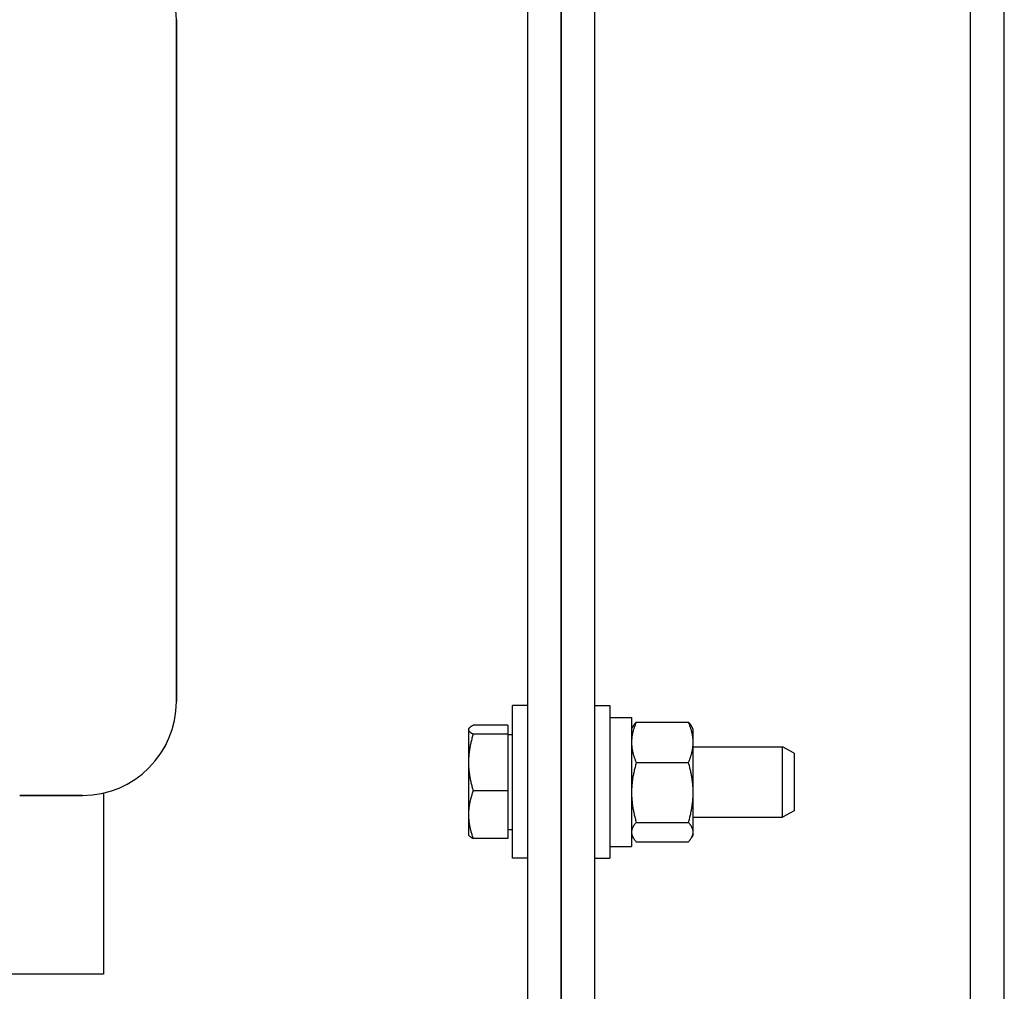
# Model space of a CAD drawing. Header units: inches. Extents: x 12 to 564, y 10 to 374.
# Tile 10 of 158: x 51.48 to 56.72, y 113.26 to 118.43. Entities that reach past the tile are written whole.
import ezdxf

# ---------------------------------------------------------------- set-up
doc = ezdxf.new("R2010")
doc.units = ezdxf.units.IN
doc.header["$LTSCALE"] = 16
doc.header["$MEASUREMENT"] = 0
doc.layers.add('Visible (ANSI)', color=7, linetype='Continuous', lineweight=30)

msp = doc.modelspace()

# ---------------------------------------------------------------- linework, layer by layer
at = {"layer": 'Visible (ANSI)'}
for p, q in [((54.182, 123.3691), (54.182, 109.8691)), ((54.3613, 123.3691), (54.3613, 109.8691)), ((54.3613, 109.8691), (54.3613, 123.3691)), ((54.5406, 109.8691), (54.5406, 123.3691)), ((56.5406, 109.1395), (56.5406, 120.9941)), ((56.7199, 109.131), (56.7199, 120.9945)), ((52.3125, 114.8034), (52.3125, 118.4347)), ((52.3125, 118.4345), (52.3125, 114.8036)), ((54.102, 113.969), (54.102, 114.782)), ((54.182, 114.782), (54.102, 114.782)), ((54.5406, 114.782), (54.6206, 114.782)), ((54.6206, 114.782), (54.6206, 113.969)), ((54.6206, 114.7195), (54.7356, 114.7195)), ((54.7356, 114.7195), (54.7356, 114.0315)), ((54.7608, 114.694), (55.0385, 114.694)), ((53.8677, 114.6567), (53.8694, 114.6597)), ((53.8677, 114.6567), (53.8677, 114.6538)), ((53.8677, 114.6538), (53.8677, 114.4796)), ((54.077, 114.6772), (53.8928, 114.6772)), ((54.077, 114.6772), (54.077, 114.6304)), ((54.7356, 114.657), (54.7445, 114.6723)), ((55.0636, 114.657), (55.0548, 114.6723)), ((55.0636, 114.5863), (55.0636, 114.657)), ((54.077, 114.6304), (53.8928, 114.6304)), ((54.077, 114.6304), (54.077, 114.3287)), ((54.077, 114.6286), (54.102, 114.6286)), ((55.0636, 114.3193), (55.0636, 114.5863)), ((55.0636, 114.563), (55.5395, 114.563)), ((55.5395, 114.188), (55.5395, 114.563)), ((55.602, 114.5292), (55.5395, 114.563)), ((55.602, 114.5292), (55.602, 114.2218)), ((53.8677, 114.4796), (53.8677, 114.2012)), ((54.7608, 114.4785), (55.0385, 114.4785)), ((54.077, 114.3287), (53.8928, 114.3287)), ((54.077, 114.3287), (54.077, 114.0738)), ((55.0636, 114.1085), (55.0636, 114.3193)), ((51.8125, 114.3036), (51.4784, 114.3036)), ((51.4784, 114.3036), (51.8127, 114.3036)), ((51.925, 114.3164), (51.925, 113.6487)), ((55.602, 114.2218), (55.5395, 114.188)), ((53.8677, 114.2012), (53.8677, 114.0942)), ((54.7608, 114.16), (55.0385, 114.16)), ((55.0636, 114.188), (55.5395, 114.188)), ((54.077, 114.1224), (54.102, 114.1224)), ((55.0636, 114.094), (55.0636, 114.1085)), ((53.8677, 114.0942), (53.8694, 114.0913)), ((54.077, 114.0738), (53.8928, 114.0738)), ((54.7356, 114.094), (54.7445, 114.0787)), ((54.7608, 114.057), (55.0385, 114.057)), ((55.0636, 114.094), (55.0548, 114.0787)), ((54.6206, 114.0315), (54.7356, 114.0315)), ((54.182, 113.969), (54.102, 113.969)), ((54.5406, 113.969), (54.6206, 113.969)), ((51.925, 113.6487), (51.925, 113.3514)), ((51.925, 113.3514), (45.7466, 113.3514))]:
    msp.add_line(p, q, dxfattribs=at)
for centre, start, end in [((51.8125, 118.4345), 0, 90), ((51.8125, 114.8036), 270, 0)]:
    msp.add_arc(centre, 0.5, start, end, dxfattribs=at)
msp.add_ellipse((51.8123, 114.8038), major_axis=(-0.3538, 0.3538), ratio=0.999315, start_param=2.356537, end_param=3.926648, dxfattribs=at)
for points, weights in [([(54.7608, 114.694), (54.7356, 114.6363), (54.7356, 114.5863)], [1, 1.0379548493, 1]), ([(54.7445, 114.6723), (54.7505, 114.6827), (54.7608, 114.694)], [1.01824340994, 1.01524517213, 1]), ([(55.0636, 114.5863), (55.0636, 114.6363), (55.0385, 114.694)], [1, 1.0379548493, 1]), ([(55.0385, 114.694), (55.0488, 114.6827), (55.0548, 114.6723)], [1, 1.01524517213, 1.01824340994]), ([(53.8928, 114.6772), (53.8677, 114.6647), (53.8677, 114.6538)], [1, 1.0379548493, 1]), ([(53.8677, 114.6538), (53.8677, 114.6429), (53.8928, 114.6304)], [1, 1.0379548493, 1]), ([(53.8928, 114.6304), (53.8677, 114.5496), (53.8677, 114.4796)], [1, 1.0379548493, 1]), ([(54.7356, 114.5863), (54.7356, 114.5363), (54.7608, 114.4785)], [1, 1.0379548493, 1]), ([(55.0385, 114.4785), (55.0636, 114.5363), (55.0636, 114.5863)], [1, 1.0379548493, 1]), ([(53.8677, 114.4796), (53.8677, 114.4095), (53.8928, 114.3287)], [1, 1.0379548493, 1]), ([(54.7608, 114.4785), (54.7356, 114.3932), (54.7356, 114.3193)], [1, 1.0379548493, 1]), ([(55.0636, 114.3193), (55.0636, 114.3932), (55.0385, 114.4785)], [1, 1.0379548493, 1]), ([(53.8928, 114.3287), (53.8677, 114.2604), (53.8677, 114.2012)], [1, 1.0379548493, 1]), ([(54.7356, 114.3193), (54.7356, 114.2454), (54.7608, 114.16)], [1, 1.0379548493, 1]), ([(55.0385, 114.16), (55.0636, 114.2454), (55.0636, 114.3193)], [1, 1.0379548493, 1]), ([(53.8677, 114.2012), (53.8677, 114.1421), (53.8928, 114.0738)], [1, 1.0379548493, 1]), ([(54.7608, 114.16), (54.7356, 114.1324), (54.7356, 114.1085)], [1, 1.0379548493, 1]), ([(55.0636, 114.1085), (55.0636, 114.1324), (55.0385, 114.16)], [1, 1.0379548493, 1]), ([(54.7356, 114.1085), (54.7356, 114.0846), (54.7608, 114.057)], [1, 1.0379548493, 1]), ([(55.0385, 114.057), (55.0636, 114.0846), (55.0636, 114.1085)], [1, 1.0379548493, 1]), ([(53.8928, 114.0738), (53.8741, 114.0831), (53.8694, 114.0913)], [1, 1.02797363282, 1.01471279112])]:
    msp.add_rational_spline(points, weights, degree=2, dxfattribs=at)

doc.saveas('drawing.dxf')
